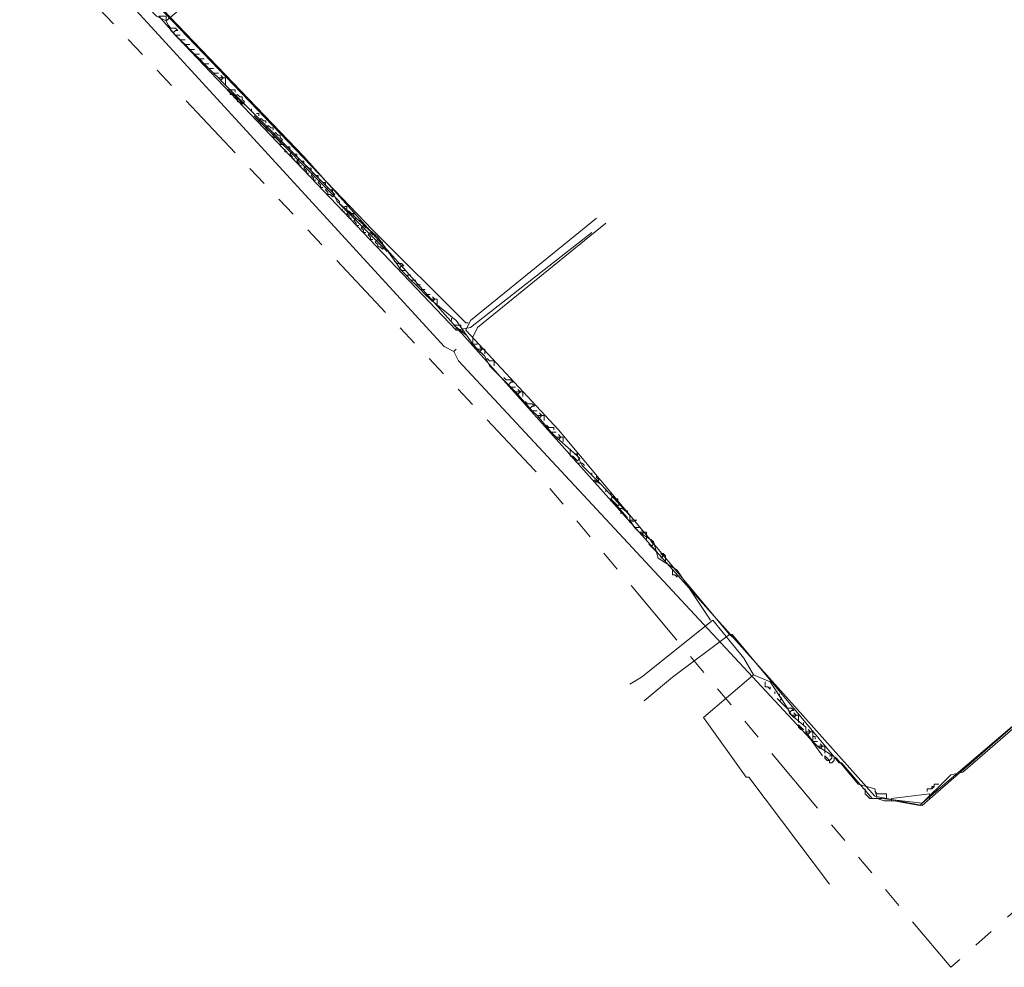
# Model space of a CAD drawing. Header units: metres. Extents: x 196942 to 197892, y 354692 to 355693.
# Tile 11 of 55: x 197575 to 197658, y 354978 to 355058. Entities that reach past the tile are written whole.
import ezdxf
from ezdxf.lldxf.tags import DXFTag

# ---------------------------------------------------------------- set-up
doc = ezdxf.new("R2010")
doc.units = ezdxf.units.M
doc.linetypes.add('RI-GWA', pattern=[18.45, 6, -1.8, 1.75, -1.8, 1.75, -1.8, 1.75, -1.8])
for name, color, linetype, lineweight in [('B-OI-KL-DATA_Orientatieverzoek_KPN_0000546663-G', 90, 'KL-DATA-N', 18), ('B-OI-KL-DATA_Orientatieverzoek_Ziggo BV_0000546674-G', 90, 'KL-DATA-N', 18), ('B-OI-KL-ET_LS_Orientatieverzoek_Enexis_0000729946-G', 190, 'KL-LS-N', 18), ('B-OI-KL-GAS_LD_Orientatieverzoek_Enexis_0000729946-G', 50, 'KL-GAS-LD-N', 18), ('B-OI-KL-WATER_Orientatieverzoek_Nv WML_0000578862-G', 170, 'KL-WATER-N', 18), ('B-OI-RI-GWA_Orientatieverzoek_roermond_0000584598-G', 30, 'RI-GWA', 18)]:
    doc.layers.add(name, color=color, linetype=linetype, lineweight=lineweight)
doc.styles.get("Standard").update_dxf_attribs({"font": 'arial.ttf'})
tags = doc.linetypes.add('KL-DATA-N', pattern='A,4,-1,[101,NLCS.SHX,S=0.5,R=0,X=0,Y=0],-1,4,-1,["D",Standard,S=1,R=0,X=-0.25,Y=-0.5],-1.5', length=12.5).pattern_tags.tags
tags[18] = DXFTag(74, 10)
tags = doc.linetypes.add('KL-GAS-LD-N', pattern='A,4,-1,[69,NLCS.SHX,S=0.5,R=0,X=0,Y=0],-1,4,-1,["L",Standard,S=1,R=0,X=0.25,Y=-0.5],-2', length=13).pattern_tags.tags
tags[18] = DXFTag(74, 10)
tags = doc.linetypes.add('KL-LS-N', pattern='A,4,-1,[103,NLCS.SHX,S=0.75,R=0,X=0,Y=0],-1,4,-1,["L",Standard,S=1,R=0,X=0,Y=-0.5],-2', length=13).pattern_tags.tags
tags[18] = DXFTag(74, 10)
doc.linetypes.add('KL-WATER-N', pattern='A,7,-0.5,[168,NLCS.SHX,S=0.75,R=0,X=0.75,Y=0],-2', length=9.5)

msp = doc.modelspace()

# ---------------------------------------------------------------- linework, layer by layer
at = {"layer": 'B-OI-KL-DATA_Orientatieverzoek_KPN_0000546663-G', "flags": 128}
msp.add_lwpolyline([(197688.54928, 355007.46508), (197683.1482, 355003.66432), (197678.54728, 355004.86456), (197674.34644, 355001.66392), (197673.34624, 355002.064), (197669.1454, 355007.065), (197665.1446, 355003.86436), (197650.94176, 354991.46188), (197646.94096, 354992.26204), (197598.93136, 355046.0728), (197541.91996, 355105.48468), (197540.51968, 355106.88496), (197533.51828, 355106.88496), (197528.1172, 355104.48448), (197501.91196, 355080.27964), (197491.50988, 355070.67772), (197489.70952, 355069.47748)], dxfattribs=at)
at = {"layer": 'B-OI-KL-DATA_Orientatieverzoek_Ziggo BV_0000546674-G', "flags": 128}
for points in [[(197587.32904, 355057.47508), (197586.52888, 355057.87516), (197550.32164, 355095.68272), (197556.1228, 355101.68392)], [(197587.32904, 355057.47508), (197595.73072, 355064.47648)], [(197587.32904, 355057.47508), (197587.72912, 355056.67492), (197611.73392, 355031.46988), (197612.93416, 355031.66992), (197623.1362, 355039.67152)]]:
    msp.add_lwpolyline(points, dxfattribs=at)
at = {"layer": 'B-OI-KL-ET_LS_Orientatieverzoek_Enexis_0000729946-G', "flags": 128}
for points in [[(197588.1292, 355056.27484), (197586.72892, 355057.87516), (197587.32904, 355057.87516), (197587.32904, 355057.47508)], [(197587.72912, 355056.87496), (197587.52908, 355057.075)], [(197588.1292, 355056.27484), (197587.92916, 355056.47488), (197588.1292, 355056.67492), (197588.32924, 355056.67492), (197588.1292, 355056.87496), (197587.72912, 355056.87496)], [(197588.52928, 355055.87476), (197588.1292, 355056.27484), (197588.52928, 355056.27484), (197588.1292, 355056.27484)], [(197588.92936, 355055.47468), (197588.52928, 355055.87476), (197588.92936, 355055.87476), (197588.52928, 355055.87476)], [(197589.32944, 355055.0746), (197588.92936, 355055.47468), (197589.32944, 355055.47468), (197588.92936, 355055.47468)], [(197589.72952, 355054.67452), (197589.32944, 355055.0746), (197589.72952, 355055.0746), (197589.32944, 355055.0746)], [(197590.1296, 355054.27444), (197589.72952, 355054.67452), (197590.1296, 355054.67452), (197589.72952, 355054.67452)], [(197590.52968, 355053.87436), (197590.1296, 355054.27444), (197590.52968, 355054.27444), (197590.1296, 355054.27444)], [(197590.92976, 355053.47428), (197590.52968, 355053.87436), (197590.92976, 355053.87436), (197590.52968, 355053.87436)], [(197591.32984, 355053.0742), (197590.92976, 355053.47428), (197591.32984, 355053.47428), (197590.92976, 355053.47428)], [(197591.72992, 355052.67412), (197591.32984, 355053.0742), (197591.72992, 355053.0742), (197591.32984, 355053.0742)], [(197607.133, 355036.47088), (197605.1326, 355039.27144), (197601.73192, 355042.27204), (197601.33184, 355043.0722), (197592.13, 355052.27404), (197591.72992, 355052.67412), (197592.33004, 355052.67412), (197592.33004, 355052.074)], [(197591.72992, 355052.67412), (197591.92996, 355052.47408), (197592.13, 355052.67412)], [(197591.92996, 355052.47408), (197592.13, 355052.67412), (197591.92996, 355052.87416)], [(197594.1304, 355050.27364), (197592.53008, 355051.67392), (197592.93016, 355051.67392)], [(197593.1302, 355051.47388), (197593.1302, 355051.67392), (197592.93016, 355051.67392)], [(197592.93016, 355051.27384), (197592.73012, 355051.27384), (197592.73012, 355051.47388)], [(197593.33024, 355050.87376), (197593.1302, 355051.0738), (197593.33024, 355051.27384), (197593.53028, 355051.0738)], [(197593.53028, 355050.67372), (197593.33024, 355050.67372), (197593.33024, 355050.87376)], [(197593.73032, 355050.87376), (197593.73032, 355051.0738), (197593.53028, 355051.0738)], [(197593.73032, 355050.47368), (197593.93036, 355050.67372), (197593.73032, 355050.87376)], [(197593.53028, 355050.67372), (197593.73032, 355050.47368), (197593.93036, 355050.67372)], [(197594.53048, 355049.87356), (197594.53048, 355050.0736)], [(197601.73192, 355042.47208), (197594.73052, 355049.47348)], [(197595.1306, 355049.0734), (197594.93056, 355049.27344), (197594.73052, 355049.47348)], [(197595.1306, 355049.47348), (197595.1306, 355049.67352), (197594.93056, 355049.67352)], [(197595.1306, 355049.0734), (197595.33064, 355049.27344), (197595.53068, 355049.0734)], [(197595.33064, 355048.87336), (197595.1306, 355048.87336), (197595.1306, 355049.0734)], [(197595.73072, 355048.47328), (197595.53068, 355048.67332), (197595.33064, 355048.87336)], [(197595.73072, 355048.87336), (197595.73072, 355049.0734), (197595.53068, 355049.0734)], [(197595.73072, 355048.47328), (197595.93076, 355048.67332), (197596.1308, 355048.47328)], [(197595.93076, 355048.27324), (197595.73072, 355048.27324), (197595.73072, 355048.47328)], [(197596.33084, 355048.27324), (197596.33084, 355048.47328), (197596.1308, 355048.47328)], [(197596.33084, 355047.87316), (197596.1308, 355048.0732), (197595.93076, 355048.27324)], [(197596.33084, 355047.87316), (197596.53088, 355048.0732), (197596.73092, 355047.87316)], [(197596.53088, 355047.67312), (197596.33084, 355047.67312), (197596.33084, 355047.87316)], [(197596.93096, 355047.27304), (197596.73092, 355047.47308), (197596.53088, 355047.67312)], [(197596.93096, 355047.67312), (197596.93096, 355047.87316), (197596.73092, 355047.87316)], [(197596.93096, 355047.27304), (197597.131, 355047.47308), (197596.93096, 355047.67312)], [(197597.131, 355047.073), (197596.93096, 355047.073), (197596.93096, 355047.27304)], [(197597.53108, 355046.87296), (197597.33104, 355047.073), (197597.131, 355047.073)], [(197597.73112, 355046.67292), (197597.73112, 355046.87296), (197597.53108, 355046.87296)], [(197597.53108, 355046.47288), (197597.33104, 355046.47288), (197597.33104, 355046.67292)], [(197597.93116, 355046.0728), (197597.73112, 355046.27284), (197597.93116, 355046.47288), (197598.1312, 355046.27284)], [(197598.1312, 355045.87276), (197597.93116, 355045.87276), (197597.93116, 355046.0728)], [(197598.33124, 355046.0728), (197598.33124, 355046.27284), (197598.1312, 355046.27284)], [(197598.53128, 355045.47268), (197598.33124, 355045.67272), (197598.53128, 355045.87276), (197598.73132, 355045.67272)], [(197598.73132, 355045.27264), (197598.53128, 355045.27264), (197598.53128, 355045.47268)], [(197598.93136, 355045.47268), (197598.93136, 355045.67272), (197598.73132, 355045.67272)], [(197599.1314, 355044.87256), (197598.93136, 355045.0726), (197599.1314, 355045.27264), (197599.33144, 355045.0726)], [(197599.53148, 355044.87256), (197599.53148, 355045.0726), (197599.33144, 355045.0726)], [(197599.33144, 355044.67252), (197599.1314, 355044.67252), (197599.1314, 355044.87256)], [(197599.73152, 355044.27244), (197599.53148, 355044.47248), (197599.73152, 355044.67252), (197599.93156, 355044.47248)], [(197599.93156, 355044.0724), (197599.73152, 355044.0724), (197599.73152, 355044.27244)], [(197600.1316, 355044.27244), (197600.1316, 355044.47248), (197599.93156, 355044.47248)], [(197600.33164, 355043.67232), (197600.1316, 355043.87236), (197600.33164, 355044.0724), (197600.53168, 355043.87236)], [(197600.53168, 355043.47228), (197600.33164, 355043.47228), (197600.33164, 355043.67232)], [(197600.73172, 355043.67232), (197600.73172, 355043.87236), (197600.53168, 355043.87236)], [(197600.93176, 355043.0722), (197600.73172, 355043.27224), (197600.93176, 355043.47228), (197601.1318, 355043.27224)], [(197601.1318, 355042.87216), (197600.93176, 355042.87216), (197600.93176, 355043.0722)], [(197601.33184, 355043.0722), (197601.33184, 355043.27224), (197601.1318, 355043.27224)], [(197601.1318, 355042.87216), (197601.33184, 355042.67212), (197601.53188, 355042.87216)], [(197601.33184, 355042.67212), (197601.53188, 355042.87216), (197601.33184, 355043.0722)], [(197601.93196, 355042.072), (197601.93196, 355042.27204), (197601.73192, 355042.47208)], [(197605.93276, 355038.0712), (197601.93196, 355042.072)], [(197602.53208, 355041.67192), (197602.53208, 355041.87196), (197602.33204, 355041.87196)], [(197602.33204, 355041.47188), (197602.132, 355041.47188), (197602.132, 355041.67192)], [(197602.73212, 355041.0718), (197602.53208, 355041.27184), (197602.73212, 355041.47188), (197602.93216, 355041.27184)], [(197602.93216, 355040.87176), (197602.73212, 355040.87176), (197602.73212, 355041.0718)], [(197603.1322, 355041.0718), (197603.1322, 355041.27184), (197602.93216, 355041.27184)], [(197603.33224, 355040.47168), (197603.1322, 355040.67172), (197603.33224, 355040.87176), (197603.53228, 355040.67172)], [(197603.53228, 355040.27164), (197603.33224, 355040.27164), (197603.33224, 355040.47168)], [(197603.73232, 355040.47168), (197603.73232, 355040.67172), (197603.53228, 355040.67172)], [(197603.93236, 355039.87156), (197603.73232, 355040.0716), (197603.93236, 355040.27164), (197604.1324, 355040.0716)], [(197604.33244, 355039.87156), (197604.33244, 355040.0716), (197604.1324, 355040.0716)], [(197613.1342, 355030.26964), (197613.1342, 355030.86976), (197613.53428, 355031.66992), (197624.33644, 355040.47168)], [(197604.1324, 355039.67152), (197603.93236, 355039.67152), (197603.93236, 355039.87156)], [(197604.53248, 355039.27144), (197604.33244, 355039.47148), (197604.53248, 355039.67152), (197604.73252, 355039.47148)], [(197604.73252, 355039.0714), (197604.53248, 355039.0714), (197604.53248, 355039.27144)], [(197604.93256, 355039.27144), (197604.93256, 355039.47148), (197604.73252, 355039.47148)], [(197605.1326, 355038.67132), (197604.93256, 355038.87136), (197605.1326, 355039.0714), (197605.33264, 355038.87136)], [(197605.33264, 355038.47128), (197605.1326, 355038.47128), (197605.1326, 355038.67132)], [(197605.53268, 355038.67132), (197605.53268, 355038.87136), (197605.33264, 355038.87136)], [(197605.33264, 355038.47128), (197605.53268, 355038.27124), (197605.73272, 355038.47128)], [(197605.53268, 355038.27124), (197605.73272, 355038.47128), (197605.53268, 355038.67132)], [(197606.73292, 355037.071), (197606.53288, 355037.27104)], [(197607.133, 355036.47088), (197606.93296, 355036.67092), (197607.133, 355036.87096), (197607.33304, 355036.87096), (197607.133, 355037.071), (197606.73292, 355037.071)], [(197607.53308, 355036.0708), (197607.133, 355036.47088), (197607.53308, 355036.47088), (197607.133, 355036.47088)], [(197607.93316, 355035.67072), (197607.53308, 355036.0708), (197607.93316, 355036.0708), (197607.53308, 355036.0708)], [(197608.33324, 355035.27064), (197607.93316, 355035.67072), (197608.33324, 355035.67072), (197607.93316, 355035.67072)], [(197608.73332, 355034.87056), (197608.33324, 355035.27064), (197608.73332, 355035.27064), (197608.33324, 355035.27064)], [(197609.1334, 355034.47048), (197608.73332, 355034.87056), (197609.1334, 355034.87056), (197608.73332, 355034.87056)], [(197609.53348, 355034.0704), (197609.1334, 355034.47048), (197609.53348, 355034.47048), (197609.1334, 355034.47048)], [(197609.73352, 355033.87036), (197609.93356, 355034.0704), (197609.73352, 355034.27044)], [(197613.1342, 355030.26964), (197611.73392, 355032.27004), (197609.53348, 355034.0704), (197610.1336, 355034.0704), (197610.1336, 355033.67032)], [(197609.53348, 355034.0704), (197609.73352, 355033.87036), (197609.93356, 355034.0704)], [(197611.33384, 355032.27004), (197611.33384, 355032.47008)], [(197612.53408, 355031.0698), (197611.53388, 355031.86996), (197611.93396, 355031.86996)], [(197612.134, 355031.66992), (197612.134, 355031.86996), (197611.93396, 355031.86996)], [(197611.93396, 355031.46988), (197611.73392, 355031.46988), (197611.73392, 355031.66992)], [(197611.93396, 355031.46988), (197612.134, 355031.26984), (197612.33404, 355031.46988)], [(197612.134, 355031.26984), (197612.33404, 355031.46988), (197612.134, 355031.66992)], [(197613.53428, 355029.86956), (197613.1342, 355030.26964), (197613.53428, 355030.26964), (197613.1342, 355030.26964)], [(197616.33484, 355026.66892), (197614.53448, 355028.46928), (197614.1344, 355029.26944), (197613.53428, 355029.86956), (197614.1344, 355029.86956), (197614.1344, 355029.46948)], [(197613.53428, 355029.86956), (197613.73432, 355029.66952), (197613.93436, 355029.86956)], [(197613.73432, 355029.66952), (197613.93436, 355029.86956), (197613.73432, 355030.0696)], [(197614.53448, 355028.86936), (197614.33444, 355029.0694)], [(197614.93456, 355028.46928), (197614.93456, 355028.86936), (197614.53448, 355028.86936)], [(197615.93476, 355027.26904), (197615.73472, 355027.46908)], [(197616.33484, 355026.66892), (197616.1348, 355026.86896), (197616.33484, 355027.069), (197616.53488, 355027.069), (197616.33484, 355027.26904), (197615.93476, 355027.26904)], [(197616.73492, 355026.26884), (197616.33484, 355026.66892), (197616.73492, 355026.66892), (197616.33484, 355026.66892)], [(197618.1352, 355024.66852), (197616.73492, 355026.26884), (197617.33504, 355026.26884), (197617.33504, 355025.86876)], [(197616.73492, 355026.26884), (197616.93496, 355026.0688), (197617.135, 355026.26884)], [(197616.93496, 355026.0688), (197617.135, 355026.26884), (197616.93496, 355026.46888)], [(197617.73512, 355025.26864), (197617.53508, 355025.46868)], [(197618.1352, 355024.66852), (197617.93516, 355024.86856), (197618.1352, 355025.0686), (197618.33524, 355025.0686), (197618.1352, 355025.26864), (197617.73512, 355025.26864)], [(197618.53528, 355024.26844), (197618.1352, 355024.66852), (197618.53528, 355024.66852), (197618.1352, 355024.66852)], [(197618.73532, 355024.0684), (197618.93536, 355024.26844), (197618.73532, 355024.46848)], [(197619.73552, 355022.86816), (197618.53528, 355024.26844), (197619.1354, 355024.26844), (197619.1354, 355023.86836)], [(197618.53528, 355024.26844), (197618.73532, 355024.0684), (197618.93536, 355024.26844)], [(197619.53548, 355023.26824), (197619.33544, 355023.46828)], [(197619.93556, 355023.0682), (197619.93556, 355023.26824), (197619.53548, 355023.26824)], [(197620.1356, 355022.46808), (197619.73552, 355022.86816), (197620.1356, 355022.86816), (197619.73552, 355022.86816)], [(197620.33564, 355022.26804), (197620.53568, 355022.46808), (197620.33564, 355022.66812)], [(197626.33684, 355015.26664), (197626.33684, 355015.86676), (197623.93636, 355018.46728), (197622.33604, 355020.0676), (197621.93596, 355020.86776), (197620.1356, 355022.46808), (197620.73572, 355022.46808), (197620.73572, 355022.068)], [(197620.1356, 355022.46808), (197620.33564, 355022.26804), (197620.53568, 355022.46808)], [(197621.33584, 355021.26784), (197621.33584, 355021.46788)], [(197622.33604, 355020.26764), (197621.93596, 355020.26764), (197621.73592, 355020.46768), (197621.73592, 355020.66772), (197621.53588, 355020.86776), (197621.33584, 355020.86776), (197621.33584, 355021.26784)], [(197621.93596, 355020.86776), (197621.93596, 355021.0678), (197621.73592, 355021.0678)], [(197621.73592, 355020.66772), (197621.53588, 355020.66772), (197621.53588, 355020.86776)], [(197621.73592, 355020.66772), (197621.93596, 355020.46768), (197622.136, 355020.66772)], [(197621.93596, 355020.46768), (197622.136, 355020.66772), (197621.93596, 355020.86776)], [(197622.33604, 355020.26764), (197622.53608, 355020.0676)], [(197623.1362, 355019.26744), (197623.1362, 355019.46748)], [(197623.93636, 355018.46728), (197623.33624, 355018.86736)], [(197623.33624, 355018.86736), (197623.53628, 355018.66732), (197623.73632, 355018.86736)], [(197623.53628, 355019.0674), (197623.53628, 355019.26744)], [(197623.53628, 355018.66732), (197623.73632, 355018.86736), (197623.53628, 355019.0674)], [(197624.33644, 355017.86716), (197624.33644, 355018.0672)], [(197624.73652, 355017.66712), (197624.73652, 355017.86716)], [(197624.73652, 355017.26704), (197624.93656, 355017.46708), (197625.1366, 355017.26704)], [(197626.1368, 355015.66672), (197624.73652, 355017.26704)], [(197624.93656, 355017.067), (197624.73652, 355017.067), (197624.73652, 355017.26704)], [(197625.33664, 355016.66692), (197625.1366, 355016.86696), (197624.93656, 355017.067)], [(197625.33664, 355017.067), (197625.33664, 355017.26704), (197625.1366, 355017.26704)], [(197625.33664, 355016.66692), (197625.53668, 355016.86696), (197625.33664, 355017.067)], [(197625.53668, 355016.46688), (197625.33664, 355016.46688), (197625.33664, 355016.66692)], [(197625.93676, 355016.26684), (197625.73672, 355016.46688), (197625.53668, 355016.46688)], [(197625.73672, 355016.0668), (197625.53668, 355016.0668)], [(197626.1368, 355015.66672), (197625.93676, 355015.86676), (197625.73672, 355016.0668)], [(197626.1368, 355016.0668), (197626.1368, 355016.26684), (197625.93676, 355016.26684)], [(197626.73692, 355014.86656), (197626.33684, 355015.46668), (197626.93696, 355015.46668), (197626.33684, 355015.26664)], [(197627.137, 355014.46648), (197626.73692, 355014.86656), (197627.137, 355014.86656), (197626.73692, 355014.86656)], [(197633.1382, 355007.065), (197630.33764, 355011.26584), (197628.73732, 355012.26604), (197628.33724, 355013.66632), (197627.137, 355014.46648), (197627.73712, 355014.46648), (197627.73712, 355013.86636)], [(197627.137, 355014.46648), (197627.33704, 355014.26644), (197627.53708, 355014.46648)], [(197627.33704, 355014.26644), (197627.53708, 355014.46648), (197627.33704, 355014.66652)], [(197628.1372, 355013.66632), (197628.1372, 355013.86636)], [(197628.1372, 355013.26624), (197628.33724, 355013.46628), (197628.1372, 355013.66632)], [(197628.73732, 355012.66612), (197627.93716, 355013.46628)], [(197627.93716, 355013.46628), (197628.1372, 355013.26624), (197628.33724, 355013.46628)], [(197629.33744, 355012.066), (197629.33744, 355012.46608), (197629.1374, 355012.66612), (197628.93736, 355012.66612), (197629.1374, 355012.46608), (197628.93736, 355012.26604)], [(197630.33764, 355010.86576), (197630.33764, 355010.66572), (197630.1376, 355010.86576), (197629.93756, 355010.86576), (197629.93756, 355011.26584)], [(197636.73892, 355002.46408), (197635.93876, 355003.86436), (197633.33824, 355007.065), (197627.33704, 355002.26404), (197626.33684, 355001.66392)], [(197647.141, 354992.062), (197647.74112, 354991.86196), (197648.54128, 354991.86196), (197650.74172, 354991.46188), (197653.34224, 354994.0624), (197654.34244, 354994.26244), (197667.94516, 355006.0648), (197668.94536, 355006.66492), (197673.54628, 355001.26384), (197672.74612, 355000.0636), (197674.74652, 354997.66312), (197673.1462, 354996.26284), (197673.34624, 354995.26264), (197673.54628, 354995.26264), (197680.74772, 354986.46088), (197680.34764, 354985.46068), (197673.74632, 354980.0596)], [(197639.93956, 354999.0634), (197639.33944, 355000.0636), (197638.1392, 355001.86396), (197636.73892, 355002.46408), (197632.53808, 354998.86336), (197636.1388, 354993.86236), (197636.33884, 354993.86236), (197643.1402, 354984.86056)], [(197638.1392, 355001.46388), (197638.1392, 355001.26384), (197637.93916, 355001.46388), (197637.73912, 355001.46388), (197637.73912, 355001.86396)], [(197638.53928, 355000.86376), (197638.53928, 355001.0638)], [(197639.53948, 354999.66352), (197638.73932, 355000.46368)], [(197638.73932, 355000.46368), (197638.93936, 355000.26364), (197639.1394, 355000.46368)], [(197638.93936, 355000.66372), (197638.93936, 355000.86376)], [(197638.93936, 355000.26364), (197639.1394, 355000.46368), (197638.93936, 355000.66372)], [(197639.93956, 354999.0634), (197639.73952, 354999.26344), (197639.93956, 354999.46348), (197640.1396, 354999.46348), (197639.93956, 354999.66352), (197639.53948, 354999.66352)], [(197641.1398, 354997.46308), (197641.1398, 354998.0632), (197639.93956, 354999.0634), (197640.53968, 354999.0634), (197640.53968, 354998.46328)], [(197639.93956, 354999.0634), (197640.1396, 354998.86336), (197640.33964, 354999.0634)], [(197640.1396, 354998.86336), (197640.33964, 354999.0634), (197640.1396, 354999.26344)], [(197640.93976, 354997.86316), (197640.73972, 354997.86316), (197640.53968, 354998.0632), (197640.53968, 354998.26324), (197640.73972, 354998.0632), (197640.93976, 354997.86316)], [(197640.93976, 354998.26324), (197640.93976, 354998.46328)], [(197641.1398, 354997.46308), (197641.33984, 354997.46308), (197641.53988, 354997.66312), (197641.33984, 354997.86316)], [(197641.73992, 354996.86296), (197641.1398, 354997.66312), (197641.73992, 354997.66312), (197641.73992, 354996.86296)], [(197641.93996, 354997.063), (197641.93996, 354997.26304), (197641.73992, 354997.26304)], [(197642.14, 354996.46288), (197641.73992, 354996.86296), (197642.14, 354996.86296), (197641.73992, 354996.86296)], [(197647.141, 354992.062), (197646.94096, 354992.86216), (197645.54068, 354993.26224), (197643.74032, 354995.46268), (197642.14, 354996.46288), (197642.74012, 354996.46288), (197642.74012, 354995.86276)], [(197642.14, 354996.46288), (197642.34004, 354996.26284), (197642.54008, 354996.46288)], [(197642.34004, 354996.26284), (197642.54008, 354996.46288), (197642.34004, 354996.66292)], [(197643.1402, 354995.26264), (197642.94016, 354995.26264), (197642.74012, 354995.46268), (197642.74012, 354995.66272), (197642.94016, 354995.46268), (197643.1402, 354995.26264), (197643.34024, 354995.46268)], [(197643.34024, 354995.46268), (197643.34024, 354995.66272), (197643.1402, 354995.66272)], [(197643.1402, 354995.26264), (197643.1402, 354995.0626), (197643.34024, 354995.0626), (197643.54028, 354995.26264), (197643.54028, 354995.46268)], [(197647.141, 354992.062), (197646.54088, 354992.062), (197646.34084, 354992.26204), (197646.1408, 354992.46208), (197646.1408, 354992.86216)], [(197651.34184, 354992.66212), (197651.34184, 354992.86216), (197651.74192, 354992.86216), (197651.94196, 354993.0622), (197651.94196, 354993.26224), (197652.34204, 354993.26224)], [(197651.74192, 354992.86216), (197651.74192, 354993.0622), (197651.94196, 354993.0622)], [(197651.94196, 354992.66212), (197652.142, 354992.66212), (197652.142, 354992.86216)], [(197647.141, 354992.46208), (197646.94096, 354992.66212)], [(197647.94116, 354992.062), (197647.94116, 354992.46208), (197647.141, 354992.46208)], [(197648.34124, 354992.062), (197651.54188, 354992.46208), (197651.54188, 354992.26204)], [(197648.34124, 354992.062), (197648.34124, 354991.86196)], [(197651.54188, 354992.26204), (197651.54188, 354992.062)]]:
    msp.add_lwpolyline(points, dxfattribs=at)
at = {"layer": 'B-OI-KL-GAS_LD_Orientatieverzoek_Enexis_0000729946-G', "flags": 128}
for points in [[(197612.53408, 355032.07), (197604.73252, 355039.87156), (197554.1224, 355092.68212)], [(197634.73852, 355005.86476), (197620.33564, 355023.0682), (197612.53408, 355031.46988), (197612.93416, 355032.27004), (197623.53628, 355040.87176)], [(197612.53408, 355032.07), (197612.73412, 355032.07)], [(197634.73852, 355005.86476), (197634.93856, 355005.86476), (197643.94036, 354995.0626), (197644.1404, 354995.0626), (197646.74092, 354992.062), (197647.54108, 354992.062), (197650.94176, 354991.66192), (197668.54528, 355006.66492), (197668.94536, 355006.66492), (197673.74632, 355001.0638), (197674.94656, 355001.46388), (197678.34724, 355004.26444), (197679.54748, 355004.26444), (197683.94836, 355003.0642), (197689.34944, 355007.26504)], [(197634.73852, 355005.86476), (197629.93756, 355002.26404), (197627.53708, 355000.26364)], [(197634.73852, 355005.86476), (197634.93856, 355005.66472)]]:
    msp.add_lwpolyline(points, dxfattribs=at)
at = {"layer": 'B-OI-KL-WATER_Orientatieverzoek_Nv WML_0000578862-G', "flags": 128}
for points in [[(197611.53388, 355029.66952), (197610.73372, 355030.0696), (197544.72052, 355102.084)], [(197611.53388, 355029.66952), (197611.73392, 355029.86956)], [(197611.53388, 355029.66952), (197611.93396, 355028.86936), (197641.53988, 354997.063), (197642.54008, 354995.66272)]]:
    msp.add_lwpolyline(points, dxfattribs=at)
at = {"layer": 'B-OI-RI-GWA_Orientatieverzoek_roermond_0000584598-G', "flags": 128}
msp.add_lwpolyline([(197686.74892, 355017.86716), (197668.74532, 355002.46408), (197670.74572, 354993.26224), (197653.34224, 354977.85916), (197618.33524, 355019.66752), (197571.72592, 355069.0774), (197551.32184, 355091.68192), (197539.71952, 355103.28424)], dxfattribs=at)

doc.saveas('drawing.dxf')
